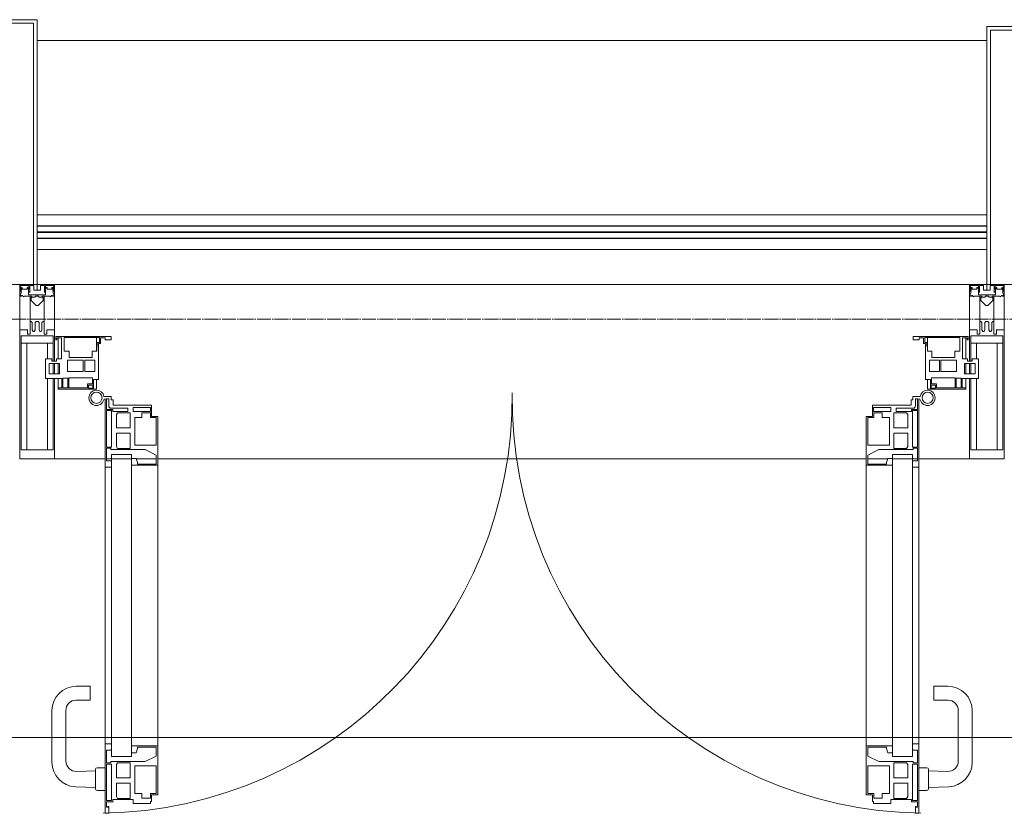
# Model space of a CAD drawing. Header units: millimetres. Extents: x 5617 to 113279, y 7718 to 199432.
# Tile 72 of 79: x 63854 to 65266, y 32391 to 33530. Entities that reach past the tile are written whole.
import ezdxf

# ---------------------------------------------------------------- set-up
doc = ezdxf.new("R2010")
doc.units = ezdxf.units.MM
doc.linetypes.add('ADSK_Линия сетки', pattern=[25, 20, -2.5, 0, -2.5])
for name, color, linetype, lineweight in [('Двери', 7, 'Continuous', 18), ('Импосты витража', 7, 'Continuous', 18), ('Колонны', 7, 'Continuous', 18), ('Ограждение', 7, 'Continuous', 18), ('Оси', 7, 'Continuous', 9), ('Панели витража', 7, 'Continuous', 18), ('Перекрытия', 7, 'Continuous', 18), ('Поручни', 7, 'Continuous', 18), ('Элементы узлов', 7, 'Continuous', 18)]:
    doc.layers.add(name, color=color, linetype=linetype, lineweight=lineweight)

# ---------------------------------------------------------------- blocks, each defined once
blk = doc.blocks.new('135_SLK_K4_AR_rvt-1-МКСС_К4_L15_51_600_')
at = {"layer": 'Перекрытия', "color": 253, "true_color": 0xaaaaaa}
blk.add_line((136150, 32500), (131250, 32500), dxfattribs=at)
blk = doc.blocks.new('Rectangular Mullion - 50Wx250H-V57-МКСС_К4_L15_51_600_')
at = {"layer": 'Элементы узлов', "color": 253, "lineweight": 5, "true_color": 0xaaaaaa}
for p, q in [((-25, 135.1), (-25, 250)), ((-25, 250), (0, 250)), ((25, 250), (0, 250)), ((25, 65.2), (25, 250)), ((-23, 237.3), (0, 237.3)), ((-23, 237.3), (-23, 135.1)), ((-14.9, 135.1), (-14.9, 237.3)), ((23, 237.3), (0, 237.3)), ((14.9, 84), (14.9, 237.3)), ((23, 237.3), (23, 73.6)), ((-25, 113.4), (-25, 128.4)), ((-23, 128.4), (-23, 113.4)), ((-25, 65.2), (-25, 110.1)), ((-23, 110.1), (-23, 73.6)), ((-14.9, 84), (-14.9, 106.6)), ((0, 84), (-23, 84)), ((-0.5, 73.6), (-23, 73.6)), ((-14, 71.3), (-14, 65.2)), ((-10, 71.3), (-14, 71.3)), ((-10, 53), (-10, 71.3)), ((0, 84), (23, 84)), ((0.5, 73.6), (23, 73.6)), ((10, 71.3), (14, 71.3)), ((10, 53), (10, 71.3)), ((14, 71.3), (14, 65.2)), ((-14, 65.2), (-25, 65.2)), ((-7, 65.2), (-5.9, 67.3)), ((-7, 65.2), (-7, 54.7)), ((-4.1, 67.3), (-5.9, 67.3)), ((-4.1, 67.3), (-2.9, 65.1)), ((-2.9, 65.1), (-2.9, 54.6)), ((4.1, 67.3), (2.9, 65.1)), ((2.9, 65.1), (2.9, 54.6)), ((4.1, 67.3), (5.9, 67.3)), ((7, 65.2), (5.9, 67.3)), ((7, 65.2), (7, 54.7)), ((14, 65.2), (25, 65.2)), ((-8.7, 53), (-10, 53)), ((-10, 53), (-10, 17)), ((-8.7, 53), (-7, 54.7)), ((-1.3, 53), (-2.9, 54.6)), ((0, 53), (-1.3, 53)), ((0, 53), (1.3, 53)), ((1.3, 53), (2.9, 54.6)), ((8.7, 53), (7, 54.7)), ((8.7, 53), (10, 53)), ((10, 53), (10, 17)), ((-8.5, 23), (-1.5, 30)), ((-1.5, 30), (0, 30)), ((1.5, 30), (0, 30)), ((8.5, 23), (1.5, 30)), ((-23.8, 14.6), (-25, 14.2)), ((-25, 0), (-25, 14.2)), ((-22.3, 17), (-23.8, 17)), ((-23.8, 17), (-23.8, 14.6)), ((-22.5, 10.6), (-23.8, 14.6)), ((-22.3, 17), (-22.3, 16)), ((-22.3, 16), (-21.3, 16)), ((-19, 17.6), (-21.3, 16)), ((-18.4, 16.6), (-19, 17.6)), ((-7.4, 16.6), (-18.4, 16.6)), ((-12.2, 9), (-12.2, 14.8)), ((-12.2, 14.8), (0, 14.8)), ((-10, 17), (-7.5, 17)), ((-8.5, 18.5), (-8.5, 23)), ((-7.5, 18.5), (-8.5, 18.5)), ((-7.5, 17), (-7.5, 18.5)), ((-7.4, 18), (-7.4, 16.6)), ((-2.6, 18), (-7.4, 18)), ((-2.6, 18), (-2.6, 16.8)), ((-2.6, 16.8), (0, 16.8)), ((2.6, 16.8), (0, 16.8)), ((0, 14.8), (0, 16.8)), ((0, 14.8), (0, 16.8)), ((12.2, 14.8), (0, 14.8)), ((2.6, 18), (2.6, 16.8)), ((2.6, 18), (7.4, 18)), ((7.4, 18), (7.4, 16.6)), ((7.4, 16.6), (18.4, 16.6)), ((7.5, 18.5), (8.5, 18.5)), ((7.5, 17), (7.5, 18.5)), ((10, 17), (7.5, 17)), ((8.5, 18.5), (8.5, 23)), ((12.2, 9), (12.2, 14.8)), ((18.4, 16.6), (19, 17.6)), ((19, 17.6), (21.3, 16)), ((22.3, 16), (21.3, 16)), ((22.3, 17), (22.3, 16)), ((22.3, 17), (23.8, 17)), ((22.5, 10.6), (23.8, 14.6)), ((23.8, 17), (23.8, 14.6)), ((23.8, 14.6), (25, 14.2)), ((25, 0), (25, 14.2)), ((-22.5, 10.6), (-23.7, 9.9)), ((-23.7, 1.3), (-23.7, 9.9)), ((-23.7, 1.3), (-11.8, 1.3)), ((-23.2, 10.2), (-22.5, 8)), ((-22.5, 8), (-22.5, 4.5)), ((-21.3, 4.5), (-22.5, 4.5)), ((-21.3, 4.5), (-21.3, 6.5)), ((-21.3, 6.5), (-14.2, 6.5)), ((-14.2, 6.5), (-14.2, 4.5)), ((-13.2, 4.5), (-14.2, 4.5)), ((-13.2, 4.5), (-12.2, 7.2)), ((-12.7, 7.6), (-11.3, 11.4)), ((-12.7, 7.6), (-11.8, 6.9)), ((-11.8, 1.3), (-11.8, 6.9)), ((-10.5, 11.2), (-11.3, 11.4)), ((-10.5, 1.5), (-10.5, 11.2)), ((-4.8, 1.5), (-10.5, 1.5)), ((0, 8), (-4.8, 8)), ((-4.8, 1.5), (-4.8, 8)), ((0, 0), (0, 8)), ((0, 8), (4.8, 8)), ((0, 0), (0, 8)), ((4.8, 1.5), (4.8, 8)), ((4.8, 1.5), (10.5, 1.5)), ((10.5, 11.2), (11.3, 11.4)), ((10.5, 1.5), (10.5, 11.2)), ((12.7, 7.6), (11.3, 11.4)), ((12.7, 7.6), (11.8, 6.9)), ((11.8, 1.3), (11.8, 6.9)), ((23.7, 1.3), (11.8, 1.3)), ((13.2, 4.5), (12.2, 7.2)), ((13.2, 4.5), (14.2, 4.5)), ((21.3, 6.5), (14.2, 6.5)), ((14.2, 6.5), (14.2, 4.5)), ((21.3, 4.5), (21.3, 6.5)), ((21.3, 4.5), (22.5, 4.5)), ((22.5, 10.6), (23.7, 9.9)), ((23.2, 10.2), (22.5, 8)), ((22.5, 8), (22.5, 4.5)), ((23.7, 1.3), (23.7, 9.9)), ((-25, 0), (0, 0)), ((25, 0), (0, 0))]:
    blk.add_line(p, q, dxfattribs=at)
for centre, start, end in [((-0.5, 73.1), 360, 90), ((0.5, 73.1), 90, 180)]:
    blk.add_arc(centre, 0.5, start, end, dxfattribs=at)
blk = doc.blocks.new('Rectangular Mullion - R_StandardFrame_50Wx250H-V71-МКСС_К4_L15_51_600_')
at = {"layer": 'Импосты витража', "color": 253, "lineweight": 5, "true_color": 0xaaaaaa}
for p, q in [((-25, 135.1), (-25, 250)), ((-25, 250), (25, 250)), ((25, 250), (25, 0)), ((-25, 113.4), (-25, 128.4)), ((-25, 0), (-25, 110.1)), ((0, 0), (-25, 0)), ((25, 0), (5, 0))]:
    blk.add_line(p, q, dxfattribs=at)
blk = doc.blocks.new('A_PAN_ALU_Door_Double - EXT_1_Double_EQ-7512951-МКСС_К4_L15_51_600_')
at = {"layer": 'Двери', "color": 253, "lineweight": 5, "true_color": 0xaaaaaa}
for p, q in [((-583.7, 659.3), (-583.7, 758.9)), ((-583.7, 758.9), (-578.6, 758.9)), ((-583.7, 659.3), (-583.7, 758.9)), ((-583.7, 758.9), (-578.6, 758.9)), ((-581.6, 750.3), (-581.6, 742.3)), ((-579.8, 750.3), (-581.6, 750.3)), ((-581.6, 750.3), (-581.6, 742.3)), ((-579.8, 750.3), (-581.6, 750.3)), ((-579.8, 748.9), (-579.8, 750.3)), ((-579.8, 748.9), (-579.8, 750.3)), ((-578.6, 748.9), (-579.8, 748.9)), ((-578.6, 748.9), (-579.8, 748.9)), ((-578.6, 758.9), (-578.6, 748.9)), ((-578.6, 758.9), (-578.6, 748.9)), ((583.7, 758.9), (578.6, 758.9)), ((578.6, 758.9), (578.6, 748.9)), ((583.7, 758.9), (578.6, 758.9)), ((578.6, 758.9), (578.6, 748.9)), ((578.6, 748.9), (579.8, 748.9)), ((578.6, 748.9), (579.8, 748.9)), ((579.8, 748.9), (579.8, 750.3)), ((579.8, 750.3), (581.6, 750.3)), ((579.8, 748.9), (579.8, 750.3)), ((579.8, 750.3), (581.6, 750.3)), ((581.6, 750.3), (581.6, 742.3)), ((581.6, 750.3), (581.6, 742.3)), ((583.7, 659.3), (583.7, 758.9)), ((583.7, 659.3), (583.7, 758.9)), ((-581.6, 742.3), (-572.9, 742.3)), ((-581.6, 742.3), (-572.9, 742.3)), ((-581.6, 740.6), (-581.6, 688.2)), ((-574.6, 740.6), (-581.6, 740.6)), ((-581.6, 740.6), (-581.6, 688.2)), ((-574.6, 740.6), (-581.6, 740.6)), ((-574.6, 688.2), (-574.6, 740.6)), ((-574.6, 688.2), (-574.6, 740.6)), ((-572.9, 742.3), (-572.9, 739.3)), ((-572.9, 742.3), (-572.9, 739.3)), ((-572.9, 739.3), (-543.6, 739.3)), ((-572.9, 739.3), (-543.6, 739.3)), ((-566.1, 737.5), (-567.6, 734.8)), ((-566.1, 737.5), (-567.6, 734.8)), ((-567.6, 734.8), (-567.6, 715.8)), ((-567.6, 734.8), (-567.6, 715.8)), ((-547.7, 737.5), (-566.1, 737.5)), ((-547.7, 737.5), (-566.1, 737.5)), ((-547.7, 715.8), (-547.7, 737.5)), ((-547.7, 715.8), (-547.7, 737.5)), ((-543.6, 744.8), (-518.6, 744.8)), ((-543.6, 739.3), (-543.6, 744.8)), ((-543.6, 744.8), (-518.6, 744.8)), ((-543.6, 739.3), (-543.6, 744.8)), ((-531.2, 737.1), (-531.2, 730.5)), ((-518.8, 737.1), (-531.2, 737.1)), ((-531.2, 737.1), (-531.2, 730.5)), ((-518.8, 737.1), (-531.2, 737.1)), ((-518.8, 730.6), (-518.8, 737.1)), ((-518.8, 730.6), (-518.8, 737.1)), ((-518.6, 744.8), (-518.6, 741.8)), ((-518.6, 744.8), (-518.6, 741.8)), ((-518.6, 741.8), (-517.1, 741.8)), ((-518.6, 741.8), (-517.1, 741.8)), ((-517.1, 741.8), (-517.1, 732.3)), ((-517.1, 741.8), (-517.1, 732.3)), ((518.6, 741.8), (517.1, 741.8)), ((517.1, 741.8), (517.1, 732.3)), ((518.6, 741.8), (517.1, 741.8)), ((517.1, 741.8), (517.1, 732.3)), ((543.6, 744.8), (518.6, 744.8)), ((518.6, 744.8), (518.6, 741.8)), ((543.6, 744.8), (518.6, 744.8)), ((518.6, 744.8), (518.6, 741.8)), ((518.8, 730.6), (518.8, 737.1)), ((518.8, 737.1), (531.2, 737.1)), ((518.8, 730.6), (518.8, 737.1)), ((518.8, 737.1), (531.2, 737.1)), ((531.2, 737.1), (531.2, 730.5)), ((531.2, 737.1), (531.2, 730.5)), ((543.6, 739.3), (543.6, 744.8)), ((543.6, 739.3), (543.6, 744.8)), ((572.9, 739.3), (543.6, 739.3)), ((572.9, 739.3), (543.6, 739.3)), ((547.7, 715.8), (547.7, 737.5)), ((547.7, 737.5), (566.1, 737.5)), ((547.7, 715.8), (547.7, 737.5)), ((547.7, 737.5), (566.1, 737.5)), ((566.1, 737.5), (567.6, 734.8)), ((566.1, 737.5), (567.6, 734.8)), ((567.6, 734.8), (567.6, 715.8)), ((567.6, 734.8), (567.6, 715.8)), ((581.6, 742.3), (572.9, 742.3)), ((572.9, 742.3), (572.9, 739.3)), ((581.6, 742.3), (572.9, 742.3)), ((572.9, 742.3), (572.9, 739.3)), ((574.6, 688.2), (574.6, 740.6)), ((574.6, 740.6), (581.6, 740.6)), ((574.6, 688.2), (574.6, 740.6)), ((574.6, 740.6), (581.6, 740.6)), ((581.6, 740.6), (581.6, 688.2)), ((581.6, 740.6), (581.6, 688.2)), ((-541.3, 730.5), (-541.3, 691)), ((-531.2, 730.5), (-541.3, 730.5)), ((-541.3, 730.5), (-541.3, 691)), ((-531.2, 730.5), (-541.3, 730.5)), ((-510.6, 730.6), (-518.8, 730.6)), ((-510.6, 730.6), (-518.8, 730.6)), ((-517.1, 732.3), (-508.2, 732.3)), ((-517.1, 732.3), (-508.2, 732.3)), ((-510.6, 691), (-510.6, 730.6)), ((-510.6, 691), (-510.6, 730.6)), ((-508.2, 732.3), (-508.2, 662.3)), ((-508.2, 732.3), (-508.2, 662.3)), ((517.1, 732.3), (508.2, 732.3)), ((508.2, 732.3), (508.2, 662.3)), ((517.1, 732.3), (508.2, 732.3)), ((508.2, 732.3), (508.2, 662.3)), ((510.6, 691), (510.6, 730.6)), ((510.6, 730.6), (518.8, 730.6)), ((510.6, 691), (510.6, 730.6)), ((510.6, 730.6), (518.8, 730.6)), ((531.2, 730.5), (541.3, 730.5)), ((531.2, 730.5), (541.3, 730.5)), ((541.3, 730.5), (541.3, 691)), ((541.3, 730.5), (541.3, 691)), ((-567.6, 715.8), (-547.7, 715.8)), ((-567.6, 715.8), (-547.7, 715.8)), ((-567.6, 708), (-567.6, 688.9)), ((-547.7, 708), (-567.6, 708)), ((-567.6, 708), (-567.6, 688.9)), ((-547.7, 708), (-567.6, 708)), ((-547.7, 686.3), (-547.7, 708)), ((-547.7, 686.3), (-547.7, 708)), ((567.6, 715.8), (547.7, 715.8)), ((567.6, 715.8), (547.7, 715.8)), ((547.7, 708), (567.6, 708)), ((547.7, 686.3), (547.7, 708)), ((547.7, 708), (567.6, 708)), ((547.7, 686.3), (547.7, 708)), ((567.6, 708), (567.6, 688.9)), ((567.6, 708), (567.6, 688.9)), ((-581.6, 688.2), (-574.6, 688.2)), ((-581.6, 688.2), (-574.6, 688.2)), ((-581.6, 686.5), (-581.6, 668.4)), ((-575.4, 686.5), (-581.6, 686.5)), ((-581.6, 686.5), (-581.6, 668.4)), ((-575.4, 686.5), (-581.6, 686.5)), ((-575.4, 684.5), (-575.4, 686.5)), ((-575.4, 684.5), (-575.4, 686.5)), ((-526.4, 684.5), (-575.4, 684.5)), ((-526.4, 684.5), (-575.4, 684.5)), ((-567.6, 688.9), (-566.1, 686.3)), ((-567.6, 688.9), (-566.1, 686.3)), ((-566.1, 686.3), (-547.7, 686.3)), ((-566.1, 686.3), (-547.7, 686.3)), ((-541.3, 691), (-510.6, 691)), ((-541.3, 691), (-510.6, 691)), ((-510.6, 676.8), (-526.4, 684.5)), ((-510.6, 676.8), (-526.4, 684.5)), ((541.3, 691), (510.6, 691)), ((541.3, 691), (510.6, 691)), ((510.6, 676.8), (526.4, 684.5)), ((510.6, 676.8), (526.4, 684.5)), ((526.4, 684.5), (575.4, 684.5)), ((526.4, 684.5), (575.4, 684.5)), ((566.1, 686.3), (547.7, 686.3)), ((566.1, 686.3), (547.7, 686.3)), ((567.6, 688.9), (566.1, 686.3)), ((567.6, 688.9), (566.1, 686.3)), ((581.6, 688.2), (574.6, 688.2)), ((581.6, 688.2), (574.6, 688.2)), ((575.4, 684.5), (575.4, 686.5)), ((575.4, 686.5), (581.6, 686.5)), ((575.4, 684.5), (575.4, 686.5)), ((575.4, 686.5), (581.6, 686.5)), ((581.6, 686.5), (581.6, 668.4)), ((581.6, 686.5), (581.6, 668.4)), ((-583.7, 244.2), (-583.7, 677.3)), ((-581.6, 668.4), (-574.6, 668.4)), ((-581.6, 668.4), (-574.6, 668.4)), ((-574.6, 677.3), (-546, 677.3)), ((-574.6, 244.2), (-574.6, 677.3)), ((-574.6, 668.4), (-574.6, 659.3)), ((-574.6, 668.4), (-574.6, 659.3)), ((-546, 677.3), (-546, 244.2)), ((-546, 672), (-539.3, 672)), ((-546, 662.3), (-546, 672)), ((-546, 672), (-539.3, 672)), ((-546, 662.3), (-546, 672)), ((-539.3, 672), (-537.1, 665.9)), ((-539.3, 672), (-537.1, 665.9)), ((-537.1, 665.9), (-537.1, 663.8)), ((-537.1, 665.9), (-537.1, 663.8)), ((-510.6, 663.8), (-510.6, 676.8)), ((-510.6, 663.8), (-510.6, 676.8)), ((510.6, 663.8), (510.6, 676.8)), ((510.6, 663.8), (510.6, 676.8)), ((539.3, 672), (537.1, 665.9)), ((539.3, 672), (537.1, 665.9)), ((537.1, 665.9), (537.1, 663.8)), ((537.1, 665.9), (537.1, 663.8)), ((546, 672), (539.3, 672)), ((546, 672), (539.3, 672)), ((546, 677.3), (546, 244.2)), ((574.6, 677.3), (546, 677.3)), ((546, 662.3), (546, 672)), ((546, 662.3), (546, 672)), ((574.6, 244.2), (574.6, 677.3)), ((581.6, 668.4), (574.6, 668.4)), ((574.6, 668.4), (574.6, 659.3)), ((581.6, 668.4), (574.6, 668.4)), ((574.6, 668.4), (574.6, 659.3)), ((583.7, 244.2), (583.7, 677.3)), ((-574.6, 659.3), (-583.7, 659.3)), ((-574.6, 659.3), (-583.7, 659.3)), ((-508.2, 662.3), (-546, 662.3)), ((-508.2, 662.3), (-546, 662.3)), ((-537.1, 663.8), (-510.6, 663.8)), ((-537.1, 663.8), (-510.6, 663.8)), ((-508.2, 662.3), (-508.2, 259.2)), ((508.2, 662.3), (546, 662.3)), ((508.2, 662.3), (546, 662.3)), ((508.2, 662.3), (508.2, 259.2)), ((537.1, 663.8), (510.6, 663.8)), ((537.1, 663.8), (510.6, 663.8)), ((574.6, 659.3), (583.7, 659.3)), ((574.6, 659.3), (583.7, 659.3)), ((-583.7, 262.2), (-574.6, 262.2)), ((-583.7, 164.2), (-583.7, 262.2)), ((-574.6, 262.2), (-574.6, 253.1)), ((-546, 259.2), (-508.2, 259.2)), ((-546, 249.6), (-546, 259.2)), ((-537.1, 255.7), (-539.3, 249.6)), ((-537.1, 257.7), (-537.1, 255.7)), ((-510.6, 257.7), (-537.1, 257.7)), ((-510.6, 244.7), (-510.6, 257.7)), ((-508.2, 259.2), (-508.2, 189.3)), ((546, 259.2), (508.2, 259.2)), ((508.2, 259.2), (508.2, 189.3)), ((510.6, 244.7), (510.6, 257.7)), ((510.6, 257.7), (537.1, 257.7)), ((537.1, 257.7), (537.1, 255.7)), ((537.1, 255.7), (539.3, 249.6)), ((546, 249.6), (546, 259.2)), ((583.7, 262.2), (574.6, 262.2)), ((574.6, 262.2), (574.6, 253.1)), ((583.7, 164.2), (583.7, 262.2)), ((-581.6, 253.1), (-581.6, 235.1)), ((-574.6, 253.1), (-581.6, 253.1)), ((-574.6, 244.2), (-546, 244.2)), ((-539.3, 249.6), (-546, 249.6)), ((-526.4, 237), (-510.6, 244.7)), ((526.4, 237), (510.6, 244.7)), ((539.3, 249.6), (546, 249.6)), ((574.6, 244.2), (546, 244.2)), ((574.6, 253.1), (581.6, 253.1)), ((581.6, 253.1), (581.6, 235.1)), ((-581.6, 235.1), (-575.4, 235.1)), ((-581.6, 233.4), (-581.6, 180.9)), ((-574.6, 233.4), (-581.6, 233.4)), ((-575.4, 237), (-526.4, 237)), ((-575.4, 235.1), (-575.4, 237)), ((-574.6, 180.9), (-574.6, 233.4)), ((-566.1, 235.3), (-567.6, 232.6)), ((-567.6, 232.6), (-567.6, 213.6)), ((-547.7, 235.3), (-566.1, 235.3)), ((-547.7, 213.6), (-547.7, 235.3)), ((-541.3, 230.6), (-541.3, 191)), ((-510.6, 230.6), (-541.3, 230.6)), ((-510.6, 191), (-510.6, 230.6)), ((510.6, 230.6), (541.3, 230.6)), ((510.6, 191), (510.6, 230.6)), ((575.4, 237), (526.4, 237)), ((541.3, 230.6), (541.3, 191)), ((547.7, 213.6), (547.7, 235.3)), ((547.7, 235.3), (566.1, 235.3)), ((566.1, 235.3), (567.6, 232.6)), ((567.6, 232.6), (567.6, 213.6)), ((574.6, 233.4), (581.6, 233.4)), ((574.6, 180.9), (574.6, 233.4)), ((575.4, 235.1), (575.4, 237)), ((581.6, 235.1), (575.4, 235.1)), ((581.6, 233.4), (581.6, 180.9)), ((-567.6, 213.6), (-547.7, 213.6)), ((567.6, 213.6), (547.7, 213.6)), ((-567.6, 205.7), (-567.6, 186.7)), ((-547.7, 205.7), (-567.6, 205.7)), ((-547.7, 184), (-547.7, 205.7)), ((547.7, 205.7), (567.6, 205.7)), ((547.7, 184), (547.7, 205.7)), ((567.6, 205.7), (567.6, 186.7)), ((-567.6, 186.7), (-566.1, 184)), ((-566.1, 184), (-547.7, 184)), ((-541.3, 191), (-531.2, 191)), ((-531.2, 191), (-531.2, 184.4)), ((-531.2, 184.4), (-518.8, 184.4)), ((-518.8, 191), (-510.6, 191)), ((-518.8, 184.4), (-518.8, 191)), ((-517.1, 189.3), (-517.1, 173.3)), ((-508.2, 189.3), (-517.1, 189.3)), ((508.2, 189.3), (517.1, 189.3)), ((518.8, 191), (510.6, 191)), ((517.1, 189.3), (517.1, 173.3)), ((518.8, 184.4), (518.8, 191)), ((531.2, 184.4), (518.8, 184.4)), ((541.3, 191), (531.2, 191)), ((531.2, 191), (531.2, 184.4)), ((566.1, 184), (547.7, 184)), ((567.6, 186.7), (566.1, 184)), ((-581.6, 180.9), (-574.6, 180.9)), ((-581.6, 179.2), (-581.6, 164.2)), ((-572.9, 179.2), (-581.6, 179.2)), ((-578.6, 164.2), (-578.6, 174.5)), ((-575.5, 177.5), (-551.3, 177.5)), ((-572.9, 182.2), (-572.9, 179.2)), ((-551.3, 182.2), (-572.9, 182.2)), ((-572.4, 173.3), (-572.4, 165.6)), ((-517.1, 173.3), (-572.4, 173.3)), ((-551.3, 177.5), (-551.3, 182.2)), ((-543.6, 182.2), (-543.6, 176.7)), ((-518.6, 182.2), (-543.6, 182.2)), ((-543.6, 176.7), (-518.6, 176.7)), ((-518.6, 176.7), (-518.6, 182.2)), ((517.1, 173.3), (572.4, 173.3)), ((518.6, 182.2), (543.6, 182.2)), ((518.6, 176.7), (518.6, 182.2)), ((543.6, 176.7), (518.6, 176.7)), ((543.6, 182.2), (543.6, 176.7)), ((551.3, 177.5), (551.3, 182.2)), ((551.3, 182.2), (572.9, 182.2)), ((575.5, 177.5), (551.3, 177.5)), ((572.4, 173.3), (572.4, 165.6)), ((572.9, 182.2), (572.9, 179.2)), ((572.9, 179.2), (581.6, 179.2)), ((581.6, 180.9), (574.6, 180.9)), ((578.6, 164.2), (578.6, 174.5)), ((581.6, 179.2), (581.6, 164.2)), ((-575.1, 160.7), (-585.4, 160.7)), ((-581.6, 164.2), (-578.6, 164.2)), ((-575.1, 165.6), (-575.1, 160.7)), ((-572.4, 165.6), (-575.1, 165.6)), ((572.4, 165.6), (575.1, 165.6)), ((575.1, 165.6), (575.1, 160.7)), ((575.1, 160.7), (585.4, 160.7)), ((581.6, 164.2), (578.6, 164.2))]:
    blk.add_line(p, q, dxfattribs=at)
at = {"layer": 'Двери', "lineweight": 5}
for p, q in [((-597.6, 721.7), (-626.4, 720.7)), ((-597.6, 723.5), (-597.6, 696)), ((-583.6, 726), (-595.1, 726)), ((583.6, 726), (595.1, 726)), ((597.6, 723.5), (597.6, 696)), ((597.6, 721.7), (626.4, 720.7)), ((-624.5, 698.8), (-597.6, 697.7)), ((-595.1, 693.5), (-583.6, 693.5)), ((595.1, 693.5), (583.6, 693.5)), ((624.5, 698.8), (597.6, 697.7)), ((-660.1, 685.7), (-660.1, 611.5)), ((-640.1, 611.5), (-640.1, 683.8)), ((640.1, 611.5), (640.1, 683.8)), ((660.1, 685.7), (660.1, 611.5)), ((-605.1, 596.5), (-625.1, 596.5)), ((-605.1, 576.5), (-605.1, 596.5)), ((605.1, 576.5), (605.1, 596.5)), ((605.1, 596.5), (625.1, 596.5)), ((-625.1, 576.5), (-605.1, 576.5)), ((625.1, 576.5), (605.1, 576.5))]:
    blk.add_line(p, q, dxfattribs=at)
at = {"layer": 'Двери', "color": 254, "lineweight": 5, "true_color": 0xd4d4d4}
for centre, start, end in [((-596.2, 162.6), 359.296, 89.0613), ((596.2, 162.6), 90.9387, 180.704)]:
    blk.add_arc(centre, 596.2, start, end, dxfattribs=at)
at = {"layer": 'Двери', "lineweight": 5}
for centre, radius, start, end in [((-625.1, 685.7), 35, 92.1945, 180), ((-595.1, 723.5), 2.5, 90, 180), ((595.1, 723.5), 2.5, 360, 90), ((625.1, 685.7), 35, 360, 87.8055), ((-625.1, 683.8), 15, 87.8056, 180), ((-595.1, 696), 2.5, 180, 270), ((595.1, 696), 2.5, 270, 360), ((625.1, 683.8), 15, 0, 92.1944), ((-625.1, 611.5), 35, 180, 270), ((-625.1, 611.5), 15, 180, 270), ((625.1, 611.5), 35, 270, 360), ((625.1, 611.5), 15, 270, 360)]:
    blk.add_arc(centre, radius, start, end, dxfattribs=at)
at = {"layer": 'Двери', "color": 253, "lineweight": 5, "true_color": 0xaaaaaa}
for centre, radius, start, end in [((-596.2, 162.7), 11, 16.047, 350.0284), ((-596.2, 162.6), 8, 90, 270), ((-596.2, 162.6), 8, 270, 90), ((-575.5, 174.5), 3, 90, 180), ((575.5, 174.5), 3, 360, 90), ((596.2, 162.7), 11, 189.9716, 163.953), ((596.2, 162.6), 8, 90, 270), ((596.2, 162.6), 8, 270, 90), ((-583.7, 166.3), 2.03, 196.0721, 270), ((583.7, 166.3), 2.03, 270, 343.9279)]:
    blk.add_arc(centre, radius, start, end, dxfattribs=at)
at = {"layer": 'Панели витража', "color": 253, "lineweight": 5, "true_color": 0xaaaaaa}
for p, q in [((-600.3, 150), (-651.2, 150)), ((-651.2, 150), (-651.2, 148.5)), ((-651.2, 148.5), (-645.9, 148.5)), ((-651.2, 148.5), (-651.2, 135.1)), ((-645.9, 148.5), (-645.9, 135.1)), ((-644.3, 134.5), (-644.3, 148.2)), ((-644.3, 148.2), (-637.3, 148.2)), ((-637.3, 148.2), (-637.3, 134.5)), ((-635.9, 134.2), (-635.9, 148.4)), ((-635.9, 148.4), (-608.9, 148.4)), ((-608.9, 148.4), (-608.9, 142.8)), ((-608.9, 142.8), (-601.9, 142.8)), ((-607.5, 148.7), (-601.5, 148.7)), ((-607.5, 144.4), (-607.5, 148.7)), ((-601.5, 144.4), (-607.5, 144.4)), ((-601.9, 142.8), (-601.9, 134.2)), ((-601.5, 148.7), (-601.5, 144.4)), ((-600.3, 136.5), (-600.3, 150)), ((-596.2, 150), (-600.3, 150)), ((-596.2, 136.5), (-596.2, 150)), ((596.2, 150), (596.2, 136.5)), ((600.3, 150), (596.2, 150)), ((651.2, 150), (600.3, 150)), ((600.3, 150), (600.3, 136.5)), ((601.5, 144.4), (601.5, 148.7)), ((601.5, 148.7), (607.5, 148.7)), ((607.5, 144.4), (601.5, 144.4)), ((601.9, 134.2), (601.9, 142.8)), ((601.9, 142.8), (608.9, 142.8)), ((607.5, 148.7), (607.5, 144.4)), ((608.9, 142.8), (608.9, 148.4)), ((608.9, 148.4), (635.9, 148.4)), ((635.9, 148.4), (635.9, 134.2)), ((637.3, 148.2), (644.3, 148.2)), ((637.3, 134.5), (637.3, 148.2)), ((644.3, 148.2), (644.3, 134.5)), ((645.9, 135.1), (645.9, 148.5)), ((645.9, 148.5), (651.2, 148.5)), ((651.2, 148.5), (651.2, 150)), ((651.2, 135.1), (651.2, 148.5)), ((-645.9, 135.1), (-669.2, 135.1)), ((-669.2, 135.1), (-669.2, 106.6)), ((-664.2, 113.4), (-664.2, 128.4)), ((-664.2, 128.4), (-649.2, 128.4)), ((-651.2, 128.4), (-651.2, 113.4)), ((-649.2, 128.4), (-649.2, 113.4)), ((-637.3, 134.5), (-644.3, 134.5)), ((-601.9, 134.2), (-635.9, 134.2)), ((-593.3, 136.5), (-600.3, 136.5)), ((-593.3, 84.8), (-593.3, 136.5)), ((600.3, 136.5), (593.3, 136.5)), ((593.3, 136.5), (593.3, 84.8)), ((635.9, 134.2), (601.9, 134.2)), ((644.3, 134.5), (637.3, 134.5)), ((669.2, 135.1), (645.9, 135.1)), ((649.2, 128.4), (664.2, 128.4)), ((649.2, 113.4), (649.2, 128.4)), ((651.2, 113.4), (651.2, 128.4)), ((664.2, 128.4), (664.2, 113.4)), ((669.2, 106.6), (669.2, 135.1)), ((-649.2, 113.4), (-664.2, 113.4)), ((-637.8, 108.8), (-637.8, 125)), ((-637.8, 125), (-615.2, 125)), ((-615.2, 125), (-615.2, 108.8)), ((-613, 108.8), (-613, 125)), ((-613, 125), (-598.7, 125)), ((-598.7, 125), (-598.7, 108.8)), ((598.7, 125), (613, 125)), ((598.7, 108.8), (598.7, 125)), ((613, 125), (613, 108.8)), ((615.2, 125), (637.8, 125)), ((615.2, 108.8), (615.2, 125)), ((637.8, 125), (637.8, 108.8)), ((664.2, 113.4), (649.2, 113.4)), ((-669.2, 106.6), (-660.2, 106.6)), ((-660.2, 106.6), (-660.2, 110.1)), ((-660.2, 110.1), (-653.3, 110.1)), ((-653.3, 110.1), (-653.3, 106.6)), ((-653.3, 106.6), (-646.3, 106.6)), ((-651.2, 106.6), (-651.2, 76.7)), ((-646.3, 106.6), (-646.3, 76.7)), ((-615.2, 108.8), (-637.8, 108.8)), ((-635.3, 95.5), (-635.3, 105)), ((-635.3, 105), (-602.1, 105)), ((-598.7, 108.8), (-613, 108.8)), ((-602.1, 105), (-602.1, 95.5)), ((613, 108.8), (598.7, 108.8)), ((602.1, 95.5), (602.1, 105)), ((602.1, 105), (635.3, 105)), ((637.8, 108.8), (615.2, 108.8)), ((635.3, 105), (635.3, 95.5)), ((646.3, 76.7), (646.3, 106.6)), ((646.3, 106.6), (653.3, 106.6)), ((651.2, 76.7), (651.2, 106.6)), ((653.3, 106.6), (653.3, 110.1)), ((653.3, 110.1), (660.2, 110.1)), ((660.2, 110.1), (660.2, 106.6)), ((660.2, 106.6), (669.2, 106.6)), ((-642.4, 76.3), (-642.4, 95.5)), ((-642.4, 95.5), (-635.3, 95.5)), ((-602.1, 95.5), (-595.8, 95.5)), ((-596.2, 76.2), (-596.2, 95.5)), ((-595.8, 95.5), (-595.8, 89)), ((-595.8, 89), (-595, 88.2)), ((-595, 88.2), (-595, 83.1)), ((-590.3, 84.8), (-593.3, 84.8)), ((-590.3, 76.5), (-590.3, 84.8)), ((593.3, 84.8), (590.3, 84.8)), ((590.3, 84.8), (590.3, 76.5)), ((595, 88.2), (595.8, 89)), ((595, 83.1), (595, 88.2)), ((595.8, 89), (595.8, 95.5)), ((595.8, 95.5), (602.1, 95.5)), ((596.2, 95.5), (596.2, 76.2)), ((635.3, 95.5), (642.4, 95.5)), ((642.4, 95.5), (642.4, 76.3)), ((-652.8, 79.5), (-654.3, 79.5)), ((-654.3, 79.5), (-654.3, 74.5)), ((-654.3, 74.5), (-575.3, 74.5)), ((-652.8, 76.7), (-652.8, 79.5)), ((-646.3, 76.7), (-652.8, 76.7)), ((-592, 76.3), (-642.4, 76.3)), ((-595, 83.1), (-592, 83.1)), ((-592, 83.1), (-592, 76.3)), ((-583.9, 76.5), (-590.3, 76.5)), ((-575.3, 79.5), (-583.9, 79.5)), ((-583.9, 79.5), (-583.9, 76.5)), ((-575.3, 74.5), (-575.3, 79.5)), ((583.9, 79.5), (575.3, 79.5)), ((575.3, 79.5), (575.3, 74.5)), ((575.3, 74.5), (654.3, 74.5)), ((583.9, 76.5), (583.9, 79.5)), ((590.3, 76.5), (583.9, 76.5)), ((592, 76.3), (592, 83.1)), ((592, 83.1), (595, 83.1)), ((642.4, 76.3), (592, 76.3)), ((652.8, 76.7), (646.3, 76.7)), ((654.3, 79.5), (652.8, 79.5)), ((652.8, 79.5), (652.8, 76.7)), ((654.3, 74.5), (654.3, 79.5))]:
    blk.add_line(p, q, dxfattribs=at)
blk = doc.blocks.new('Rectangular Mullion - R_StandardFrame_50Wx250H-5816490-МКСС_К4_L15_51_600_')
at = {"layer": 'Импосты витража', "color": 253, "lineweight": 5, "true_color": 0xaaaaaa}
for p, q in [((134740, 33150), (133427.5, 33150)), ((133500, 32900), (133427.5, 32900)), ((133537.8, 32900), (133502.1, 32900)), ((133573.2, 32900), (133544.6, 32900)), ((134592, 32900), (133575.5, 32900)), ((134622.9, 32900), (134594.3, 32900)), ((134665.4, 32900), (134629.7, 32900)), ((134740, 32900), (134667.5, 32900))]:
    blk.add_line(p, q, dxfattribs=at)
blk = doc.blocks.new('Rectangular Mullion - 50Wx250H-V59-МКСС_К4_L15_51_600_')
at = {"layer": 'Элементы узлов', "color": 253, "lineweight": 5, "true_color": 0xaaaaaa}
for p, q in [((-25, 65.2), (-25, 250)), ((-25, 250), (0, 250)), ((25, 250), (0, 250)), ((25, 135.1), (25, 250)), ((-23, 237.3), (0, 237.3)), ((-23, 237.3), (-23, 73.6)), ((-14.9, 84), (-14.9, 237.3)), ((23, 237.3), (0, 237.3)), ((14.9, 135.1), (14.9, 237.3)), ((23, 237.3), (23, 135.1)), ((23, 128.4), (23, 113.4)), ((25, 113.4), (25, 128.4)), ((14.9, 84), (14.9, 106.6)), ((23, 110.1), (23, 73.6)), ((25, 65.2), (25, 110.1)), ((0, 84), (-23, 84)), ((-0.5, 73.6), (-23, 73.6)), ((-14, 71.3), (-14, 65.2)), ((-10, 71.3), (-14, 71.3)), ((-10, 53), (-10, 71.3)), ((0, 84), (23, 84)), ((0.5, 73.6), (23, 73.6)), ((10, 71.3), (14, 71.3)), ((10, 53), (10, 71.3)), ((14, 71.3), (14, 65.2)), ((-14, 65.2), (-25, 65.2)), ((-7, 65.2), (-5.9, 67.3)), ((-7, 65.2), (-7, 54.7)), ((-4.1, 67.3), (-5.9, 67.3)), ((-4.1, 67.3), (-2.9, 65.1)), ((-2.9, 65.1), (-2.9, 54.6)), ((4.1, 67.3), (2.9, 65.1)), ((2.9, 65.1), (2.9, 54.6)), ((4.1, 67.3), (5.9, 67.3)), ((7, 65.2), (5.9, 67.3)), ((7, 65.2), (7, 54.7)), ((14, 65.2), (25, 65.2)), ((-8.7, 53), (-10, 53)), ((-10, 53), (-10, 17)), ((-8.7, 53), (-7, 54.7)), ((-1.3, 53), (-2.9, 54.6)), ((0, 53), (-1.3, 53)), ((0, 53), (1.3, 53)), ((1.3, 53), (2.9, 54.6)), ((8.7, 53), (7, 54.7)), ((8.7, 53), (10, 53)), ((10, 53), (10, 17)), ((-8.5, 23), (-1.5, 30)), ((-1.5, 30), (0, 30)), ((1.5, 30), (0, 30)), ((8.5, 23), (1.5, 30)), ((-23.8, 14.6), (-25, 14.2)), ((-25, 0), (-25, 14.2)), ((-22.3, 17), (-23.8, 17)), ((-23.8, 17), (-23.8, 14.6)), ((-22.5, 10.6), (-23.8, 14.6)), ((-22.3, 17), (-22.3, 16)), ((-22.3, 16), (-21.3, 16)), ((-19, 17.6), (-21.3, 16)), ((-18.4, 16.6), (-19, 17.6)), ((-7.4, 16.6), (-18.4, 16.6)), ((-12.2, 9), (-12.2, 14.8)), ((-12.2, 14.8), (0, 14.8)), ((-10, 17), (-7.5, 17)), ((-8.5, 18.5), (-8.5, 23)), ((-7.5, 18.5), (-8.5, 18.5)), ((-7.5, 17), (-7.5, 18.5)), ((-7.4, 18), (-7.4, 16.6)), ((-2.6, 18), (-7.4, 18)), ((-2.6, 18), (-2.6, 16.8)), ((-2.6, 16.8), (0, 16.8)), ((2.6, 16.8), (0, 16.8)), ((0, 14.8), (0, 16.8)), ((0, 14.8), (0, 16.8)), ((12.2, 14.8), (0, 14.8)), ((2.6, 18), (2.6, 16.8)), ((2.6, 18), (7.4, 18)), ((7.4, 18), (7.4, 16.6)), ((7.4, 16.6), (18.4, 16.6)), ((7.5, 18.5), (8.5, 18.5)), ((7.5, 17), (7.5, 18.5)), ((10, 17), (7.5, 17)), ((8.5, 18.5), (8.5, 23)), ((12.2, 9), (12.2, 14.8)), ((18.4, 16.6), (19, 17.6)), ((19, 17.6), (21.3, 16)), ((22.3, 16), (21.3, 16)), ((22.3, 17), (22.3, 16)), ((22.3, 17), (23.8, 17)), ((22.5, 10.6), (23.8, 14.6)), ((23.8, 17), (23.8, 14.6)), ((23.8, 14.6), (25, 14.2)), ((25, 0), (25, 14.2)), ((-22.5, 10.6), (-23.7, 9.9)), ((-23.7, 1.3), (-23.7, 9.9)), ((-23.7, 1.3), (-11.8, 1.3)), ((-23.2, 10.2), (-22.5, 8)), ((-22.5, 8), (-22.5, 4.5)), ((-21.3, 4.5), (-22.5, 4.5)), ((-21.3, 4.5), (-21.3, 6.5)), ((-21.3, 6.5), (-14.2, 6.5)), ((-14.2, 6.5), (-14.2, 4.5)), ((-13.2, 4.5), (-14.2, 4.5)), ((-13.2, 4.5), (-12.2, 7.2)), ((-12.7, 7.6), (-11.3, 11.4)), ((-12.7, 7.6), (-11.8, 6.9)), ((-11.8, 1.3), (-11.8, 6.9)), ((-10.5, 11.2), (-11.3, 11.4)), ((-10.5, 1.5), (-10.5, 11.2)), ((-4.8, 1.5), (-10.5, 1.5)), ((0, 8), (-4.8, 8)), ((-4.8, 1.5), (-4.8, 8)), ((0, 0), (0, 8)), ((0, 8), (4.8, 8)), ((0, 0), (0, 8)), ((4.8, 1.5), (4.8, 8)), ((4.8, 1.5), (10.5, 1.5)), ((10.5, 11.2), (11.3, 11.4)), ((10.5, 1.5), (10.5, 11.2)), ((12.7, 7.6), (11.3, 11.4)), ((12.7, 7.6), (11.8, 6.9)), ((11.8, 1.3), (11.8, 6.9)), ((23.7, 1.3), (11.8, 1.3)), ((13.2, 4.5), (12.2, 7.2)), ((13.2, 4.5), (14.2, 4.5)), ((21.3, 6.5), (14.2, 6.5)), ((14.2, 6.5), (14.2, 4.5)), ((21.3, 4.5), (21.3, 6.5)), ((21.3, 4.5), (22.5, 4.5)), ((22.5, 10.6), (23.7, 9.9)), ((23.2, 10.2), (22.5, 8)), ((22.5, 8), (22.5, 4.5)), ((23.7, 1.3), (23.7, 9.9)), ((-25, 0), (0, 0)), ((25, 0), (0, 0))]:
    blk.add_line(p, q, dxfattribs=at)
for centre, start, end in [((-0.5, 73.1), 360, 90), ((0.5, 73.1), 90, 180)]:
    blk.add_arc(centre, 0.5, start, end, dxfattribs=at)
blk = doc.blocks.new('Rectangular Mullion - R_StandardFrame_50Wx250H-V72-МКСС_К4_L15_51_600_')
at = {"layer": 'Импосты витража', "color": 253, "lineweight": 5, "true_color": 0xaaaaaa}
for p, q in [((-25, 0), (-25, 250)), ((-25, 250), (25, 250)), ((25, 250), (25, 135.1)), ((25, 128.4), (25, 113.4)), ((25, 110.1), (25, 0)), ((-5, 0), (-25, 0)), ((25, 0), (0, 0))]:
    blk.add_line(p, q, dxfattribs=at)
blk = doc.blocks.new('Ограждение - Ограждение-6014250-МКСС_К4_L15_51_600_')
at = {"layer": 'Поручни', "color": 253, "lineweight": 5, "true_color": 0xaaaaaa}
for p, q in [((52015, 17850), (50652.5, 17850)), ((52015, 17834), (50652.5, 17834)), ((52015, 17833.5), (50652.5, 17833.5)), ((52015, 17825.5), (50652.5, 17825.5)), ((52015, 17824.5), (50652.5, 17824.5)), ((52015, 17816.5), (50652.5, 17816.5)), ((52015, 17816), (50652.5, 17816)), ((50652.5, 17800), (52015, 17800))]:
    blk.add_line(p, q, dxfattribs=at)
blk = doc.blocks.new('A_SLK_PAN_Type1 - Прямой тип панели-6538246-МКСС_К4_L15_51_600_')
at = {"layer": 'Колонны', "lineweight": 5}
for p, q in [((-247.5, 0), (-252.5, 0)), ((-252.5, 0), (-252.5, -380)), ((-247.5, -375), (-247.5, 0)), ((227.5, 0), (-227.5, 0)), ((247.5, 0), (247.5, -375)), ((252.5, 0), (247.5, 0)), ((252.5, -380), (252.5, 0)), ((-252.5, -380), (252.5, -380)), ((247.5, -375), (-247.5, -375))]:
    blk.add_line(p, q, dxfattribs=at)
blk = doc.blocks.new('A_SLK_PAN_Type1 - Прямой тип панели-6538247-МКСС_К4_L15_51_600_')
at = {"layer": 'Колонны', "lineweight": 5}
for p, q in [((-180, 0), (-185, 0)), ((-185, 0), (-185, -370)), ((-180, -365), (-180, 0)), ((160, 0), (-160, 0)), ((180, 0), (180, -365)), ((185, 0), (180, 0)), ((185, -370), (185, 0)), ((180, -365), (-180, -365)), ((-185, -370), (185, -370))]:
    blk.add_line(p, q, dxfattribs=at)
blk = doc.blocks.new('A_OGR_PAN_Отлив - A_OGR_PAN_Отлив-6265479-МКСС_К4_L15_51_600_')
at = {"layer": 'Колонны', "color": 253, "lineweight": 5, "true_color": 0xaaaaaa}
blk.add_line((681.25, 350), (-681.25, 350), dxfattribs=at)
blk = doc.blocks.new('135_SLK_K4_AR_FCD_rvt-1-МКСС_К4_L15_51_600_')
at = {"layer": 'Импосты витража', "color": 253, "lineweight": 5, "true_color": 0xaaaaaa, "extrusion": (0, 0, -1), "rotation": 180}
for name, p in [('Rectangular Mullion - 50Wx250H-V59-МКСС_К4_L15_51_600_', (-133402.5, 33150)), ('Rectangular Mullion - R_StandardFrame_50Wx250H-V72-МКСС_К4_L15_51_600_', (-133402.5, 33150)), ('Rectangular Mullion - 50Wx250H-V57-МКСС_К4_L15_51_600_', (-134765, 33150)), ('Rectangular Mullion - R_StandardFrame_50Wx250H-V71-МКСС_К4_L15_51_600_', (-134765, 33150))]:
    blk.add_blockref(name, p, dxfattribs=at)
at = {"layer": 'Импосты витража', "color": 253, "lineweight": 5, "true_color": 0xaaaaaa}
blk.add_blockref('Rectangular Mullion - R_StandardFrame_50Wx250H-5816490-МКСС_К4_L15_51_600_', (0, 0), dxfattribs=at)
at = {"layer": 'Колонны', "color": 253, "lineweight": 5, "true_color": 0xaaaaaa, "rotation": 180}
for name, p in [('A_SLK_PAN_Type1 - Прямой тип панели-6538246-МКСС_К4_L15_51_600_', (133150, 33150)), ('A_SLK_PAN_Type1 - Прямой тип панели-6538247-МКСС_К4_L15_51_600_', (134950, 33150))]:
    blk.add_blockref(name, p, dxfattribs=at)
at = {"layer": 'Колонны', "color": 253, "lineweight": 5, "true_color": 0xaaaaaa}
blk.add_blockref('A_OGR_PAN_Отлив - A_OGR_PAN_Отлив-6265479-МКСС_К4_L15_51_600_', (134083.8, 33150), dxfattribs=at)
at = {"layer": 'Ограждение', "color": 253, "lineweight": 5, "true_color": 0xaaaaaa}
blk.add_blockref('Ограждение - Ограждение-6014250-МКСС_К4_L15_51_600_', (82750, 15400), dxfattribs=at)
at = {"layer": 'Панели витража', "color": 253, "lineweight": 5, "true_color": 0xaaaaaa, "rotation": 180}
blk.add_blockref('A_PAN_ALU_Door_Double - EXT_1_Double_EQ-7512951-МКСС_К4_L15_51_600_', (134083.8, 33150), dxfattribs=at)

msp = doc.modelspace()

# ---------------------------------------------------------------- linework, layer by layer
at = {"layer": 'Оси', "linetype": 'ADSK_Линия сетки'}
msp.add_line((67226.3, 33100), (25128.4, 33100), dxfattribs=at)

# ---------------------------------------------------------------- block references
at = {"lineweight": 5}
for name in ['135_SLK_K4_AR_FCD_rvt-1-МКСС_К4_L15_51_600_', '135_SLK_K4_AR_rvt-1-МКСС_К4_L15_51_600_']:
    msp.add_blockref(name, (-69523.7, 0), dxfattribs=at)

doc.saveas('drawing.dxf')
